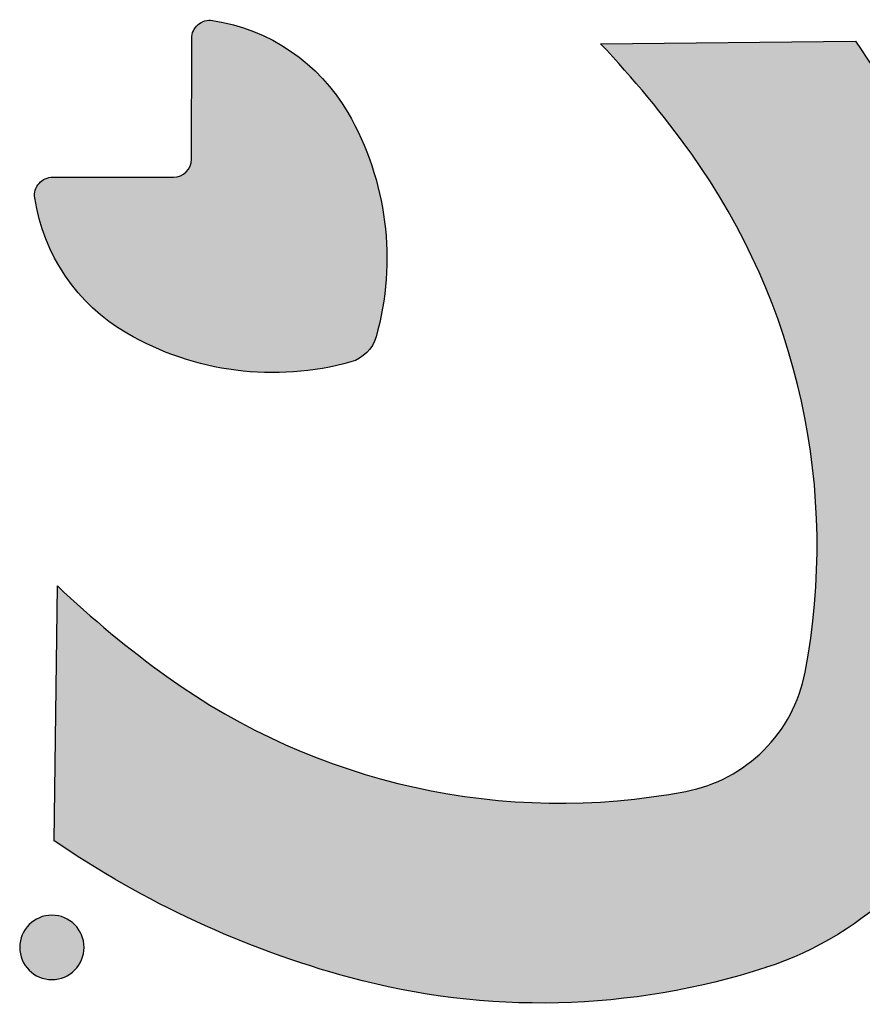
# Model space of a CAD drawing. Header units: millimetres. Extents: x -3873 to -97, y 912 to 4165.
# Tile 50 of 256: x -3554 to -3507, y 1177 to 1231. Entities that reach past the tile are written whole.
import ezdxf

# ---------------------------------------------------------------- set-up
doc = ezdxf.new("R2010")
doc.units = ezdxf.units.MM
doc.layers.add('pattern', color=7, linetype='Continuous', true_color=0x000000)

msp = doc.modelspace()

# ---------------------------------------------------------------- hatches: boundary and pattern name
at = {"layer": 'pattern'}
for points in [[(-3553, 1221.249), (-3553.003, 1221.275), (-3553.006, 1221.301), (-3553.008, 1221.327), (-3553.01, 1221.354), (-3553.011, 1221.38), (-3553.011, 1221.407), (-3553.01, 1221.434), (-3553.009, 1221.461), (-3553.007, 1221.488), (-3553.004, 1221.515), (-3553, 1221.542), (-3552.996, 1221.568), (-3552.991, 1221.595), (-3552.985, 1221.622), (-3552.979, 1221.648), (-3552.971, 1221.675), (-3552.963, 1221.701), (-3552.955, 1221.727), (-3552.945, 1221.752), (-3552.935, 1221.778), (-3552.925, 1221.803), (-3552.913, 1221.827), (-3552.901, 1221.852), (-3552.889, 1221.875), (-3552.875, 1221.899), (-3552.862, 1221.922), (-3552.847, 1221.945), (-3552.832, 1221.967), (-3552.817, 1221.988), (-3552.801, 1222.009), (-3552.785, 1222.03), (-3552.768, 1222.05), (-3552.751, 1222.069), (-3552.733, 1222.089), (-3552.714, 1222.107), (-3552.695, 1222.126), (-3552.675, 1222.144), (-3552.655, 1222.161), (-3552.634, 1222.178), (-3552.613, 1222.195), (-3552.591, 1222.211), (-3552.569, 1222.226), (-3552.546, 1222.241), (-3552.523, 1222.255), (-3552.5, 1222.269), (-3552.476, 1222.282), (-3552.451, 1222.294), (-3552.427, 1222.306), (-3552.402, 1222.317), (-3552.377, 1222.328), (-3552.351, 1222.337), (-3552.325, 1222.346), (-3552.299, 1222.354), (-3552.273, 1222.362), (-3552.247, 1222.369), (-3552.221, 1222.375), (-3552.194, 1222.38), (-3552.168, 1222.384), (-3552.141, 1222.388), (-3552.115, 1222.391), (-3552.089, 1222.394), (-3552.062, 1222.396), (-3552.036, 1222.397), (-3552.01, 1222.397), (-3545.36, 1222.391), (-3545.338, 1222.391), (-3545.316, 1222.392), (-3545.293, 1222.393), (-3545.27, 1222.395), (-3545.248, 1222.397), (-3545.225, 1222.4), (-3545.202, 1222.404), (-3545.178, 1222.408), (-3545.155, 1222.412), (-3545.132, 1222.417), (-3545.108, 1222.423), (-3545.085, 1222.429), (-3545.062, 1222.436), (-3545.039, 1222.444), (-3545.015, 1222.452), (-3544.992, 1222.461), (-3544.969, 1222.47), (-3544.946, 1222.48), (-3544.924, 1222.491), (-3544.901, 1222.502), (-3544.879, 1222.514), (-3544.856, 1222.527), (-3544.835, 1222.54), (-3544.813, 1222.554), (-3544.792, 1222.568), (-3544.771, 1222.583), (-3544.75, 1222.598), (-3544.73, 1222.614), (-3544.71, 1222.631), (-3544.691, 1222.648), (-3544.672, 1222.665), (-3544.653, 1222.683), (-3544.635, 1222.702), (-3544.617, 1222.721), (-3544.6, 1222.74), (-3544.584, 1222.76), (-3544.568, 1222.78), (-3544.552, 1222.801), (-3544.537, 1222.822), (-3544.523, 1222.843), (-3544.509, 1222.865), (-3544.496, 1222.887), (-3544.484, 1222.909), (-3544.472, 1222.931), (-3544.46, 1222.954), (-3544.45, 1222.976), (-3544.439, 1222.999), (-3544.43, 1223.022), (-3544.421, 1223.045), (-3544.413, 1223.068), (-3544.405, 1223.092), (-3544.398, 1223.115), (-3544.392, 1223.138), (-3544.386, 1223.162), (-3544.381, 1223.185), (-3544.376, 1223.208), (-3544.372, 1223.231), (-3544.369, 1223.254), (-3544.366, 1223.277), (-3544.364, 1223.3), (-3544.362, 1223.323), (-3544.361, 1223.346), (-3544.36, 1223.368), (-3544.359, 1223.39), (-3544.354, 1230.04), (-3544.353, 1230.066), (-3544.352, 1230.092), (-3544.351, 1230.118), (-3544.348, 1230.145), (-3544.345, 1230.171), (-3544.341, 1230.198), (-3544.336, 1230.224), (-3544.331, 1230.251), (-3544.325, 1230.277), (-3544.318, 1230.303), (-3544.311, 1230.329), (-3544.302, 1230.355), (-3544.293, 1230.381), (-3544.284, 1230.406), (-3544.273, 1230.431), (-3544.262, 1230.456), (-3544.251, 1230.481), (-3544.238, 1230.505), (-3544.225, 1230.529), (-3544.211, 1230.553), (-3544.197, 1230.576), (-3544.182, 1230.599), (-3544.167, 1230.621), (-3544.151, 1230.643), (-3544.134, 1230.664), (-3544.117, 1230.685), (-3544.1, 1230.705), (-3544.082, 1230.724), (-3544.063, 1230.744), (-3544.044, 1230.762), (-3544.025, 1230.78), (-3544.005, 1230.797), (-3543.985, 1230.814), (-3543.965, 1230.83), (-3543.944, 1230.846), (-3543.922, 1230.862), (-3543.9, 1230.876), (-3543.877, 1230.891), (-3543.854, 1230.904), (-3543.831, 1230.918), (-3543.807, 1230.93), (-3543.783, 1230.942), (-3543.758, 1230.953), (-3543.733, 1230.964), (-3543.708, 1230.974), (-3543.682, 1230.983), (-3543.656, 1230.992), (-3543.63, 1231), (-3543.604, 1231.007), (-3543.577, 1231.013), (-3543.55, 1231.019), (-3543.524, 1231.024), (-3543.497, 1231.028), (-3543.47, 1231.032), (-3543.443, 1231.035), (-3543.416, 1231.037), (-3543.389, 1231.038), (-3543.362, 1231.039), (-3543.335, 1231.039), (-3543.309, 1231.038), (-3543.282, 1231.036), (-3543.256, 1231.034), (-3543.23, 1231.031), (-3543.204, 1231.027), (-3542.925, 1230.981), (-3542.646, 1230.927), (-3542.367, 1230.866), (-3542.089, 1230.796), (-3541.811, 1230.718), (-3541.534, 1230.632), (-3541.259, 1230.538), (-3540.985, 1230.436), (-3540.714, 1230.325), (-3540.445, 1230.207), (-3540.179, 1230.082), (-3539.916, 1229.948), (-3539.656, 1229.807), (-3539.4, 1229.658), (-3539.149, 1229.502), (-3538.902, 1229.338), (-3538.659, 1229.168), (-3538.422, 1228.991), (-3538.19, 1228.808), (-3537.963, 1228.618), (-3537.742, 1228.422), (-3537.528, 1228.22), (-3537.319, 1228.013), (-3537.118, 1227.801), (-3536.922, 1227.584), (-3536.734, 1227.362), (-3536.553, 1227.136), (-3536.378, 1226.906), (-3536.211, 1226.673), (-3536.052, 1226.436), (-3535.899, 1226.196), (-3535.754, 1225.953), (-3535.563, 1225.613), (-3535.379, 1225.267), (-3535.203, 1224.915), (-3535.035, 1224.557), (-3534.875, 1224.194), (-3534.723, 1223.826), (-3534.581, 1223.453), (-3534.447, 1223.075), (-3534.323, 1222.693), (-3534.208, 1222.307), (-3534.103, 1221.918), (-3534.007, 1221.526), (-3533.921, 1221.131), (-3533.845, 1220.733), (-3533.779, 1220.333), (-3533.724, 1219.932), (-3533.678, 1219.529), (-3533.643, 1219.126), (-3533.618, 1218.722), (-3533.603, 1218.318), (-3533.598, 1217.914), (-3533.603, 1217.511), (-3533.619, 1217.109), (-3533.645, 1216.708), (-3533.68, 1216.309), (-3533.726, 1215.912), (-3533.781, 1215.518), (-3533.845, 1215.126), (-3533.92, 1214.738), (-3534.003, 1214.353), (-3534.095, 1213.972), (-3534.196, 1213.595), (-3534.214, 1213.536), (-3534.233, 1213.477), (-3534.255, 1213.419), (-3534.278, 1213.361), (-3534.304, 1213.303), (-3534.331, 1213.245), (-3534.36, 1213.189), (-3534.392, 1213.133), (-3534.425, 1213.077), (-3534.46, 1213.023), (-3534.497, 1212.97), (-3534.536, 1212.918), (-3534.577, 1212.867), (-3534.619, 1212.817), (-3534.663, 1212.768), (-3534.708, 1212.721), (-3534.755, 1212.676), (-3534.804, 1212.632), (-3534.854, 1212.59), (-3534.905, 1212.549), (-3534.957, 1212.511), (-3535.011, 1212.474), (-3535.065, 1212.439), (-3535.12, 1212.405), (-3535.176, 1212.374), (-3535.233, 1212.345), (-3535.29, 1212.318), (-3535.348, 1212.292), (-3535.407, 1212.269), (-3535.465, 1212.248), (-3535.524, 1212.228), (-3535.583, 1212.211), (-3535.96, 1212.11), (-3536.341, 1212.019), (-3536.726, 1211.936), (-3537.115, 1211.863), (-3537.506, 1211.799), (-3537.901, 1211.744), (-3538.298, 1211.7), (-3538.697, 1211.665), (-3539.097, 1211.64), (-3539.5, 1211.625), (-3539.903, 1211.62), (-3540.307, 1211.625), (-3540.711, 1211.641), (-3541.115, 1211.667), (-3541.518, 1211.703), (-3541.921, 1211.749), (-3542.322, 1211.806), (-3542.722, 1211.872), (-3543.119, 1211.949), (-3543.514, 1212.035), (-3543.906, 1212.132), (-3544.295, 1212.238), (-3544.681, 1212.354), (-3545.062, 1212.478), (-3545.44, 1212.613), (-3545.813, 1212.756), (-3546.181, 1212.908), (-3546.544, 1213.068), (-3546.901, 1213.237), (-3547.253, 1213.414), (-3547.599, 1213.598), (-3547.938, 1213.79), (-3548.181, 1213.936), (-3548.42, 1214.088), (-3548.657, 1214.249), (-3548.89, 1214.416), (-3549.12, 1214.591), (-3549.346, 1214.773), (-3549.567, 1214.961), (-3549.784, 1215.157), (-3549.996, 1215.359), (-3550.203, 1215.568), (-3550.404, 1215.783), (-3550.599, 1216.004), (-3550.789, 1216.231), (-3550.972, 1216.463), (-3551.148, 1216.701), (-3551.318, 1216.943), (-3551.481, 1217.191), (-3551.637, 1217.443), (-3551.785, 1217.699), (-3551.926, 1217.959), (-3552.059, 1218.222), (-3552.184, 1218.488), (-3552.302, 1218.758), (-3552.412, 1219.029), (-3552.513, 1219.303), (-3552.607, 1219.578), (-3552.692, 1219.855), (-3552.77, 1220.133), (-3552.839, 1220.412), (-3552.901, 1220.691), (-3552.954, 1220.97)], [(-3551.929, 1185.82), (-3551.75, 1199.864), (-3550.309, 1198.539), (-3548.823, 1197.263), (-3547.294, 1196.039), (-3545.725, 1194.87), (-3544.973, 1194.343), (-3544.205, 1193.834), (-3543.421, 1193.341), (-3542.622, 1192.866), (-3541.808, 1192.409), (-3540.98, 1191.972), (-3540.138, 1191.554), (-3539.284, 1191.156), (-3538.417, 1190.78), (-3537.539, 1190.425), (-3536.651, 1190.091), (-3535.753, 1189.78), (-3534.846, 1189.492), (-3533.931, 1189.227), (-3533.008, 1188.985), (-3532.08, 1188.767), (-3531.146, 1188.572), (-3530.208, 1188.402), (-3529.267, 1188.256), (-3528.323, 1188.135), (-3527.377, 1188.037), (-3526.431, 1187.964), (-3525.486, 1187.916), (-3524.541, 1187.891), (-3523.598, 1187.891), (-3522.659, 1187.914), (-3521.724, 1187.961), (-3520.793, 1188.031), (-3519.868, 1188.124), (-3518.949, 1188.24), (-3518.038, 1188.378), (-3517.135, 1188.538), (-3516.992, 1188.566), (-3516.849, 1188.597), (-3516.705, 1188.631), (-3516.562, 1188.667), (-3516.419, 1188.707), (-3516.275, 1188.749), (-3516.132, 1188.794), (-3515.989, 1188.841), (-3515.847, 1188.892), (-3515.705, 1188.945), (-3515.563, 1189.001), (-3515.421, 1189.06), (-3515.281, 1189.122), (-3515.141, 1189.186), (-3515.002, 1189.254), (-3514.863, 1189.324), (-3514.726, 1189.397), (-3514.59, 1189.473), (-3514.454, 1189.551), (-3514.32, 1189.632), (-3514.188, 1189.716), (-3514.056, 1189.803), (-3513.926, 1189.892), (-3513.798, 1189.984), (-3513.671, 1190.079), (-3513.546, 1190.176), (-3513.423, 1190.276), (-3513.301, 1190.378), (-3513.181, 1190.482), (-3513.064, 1190.589), (-3512.948, 1190.698), (-3512.834, 1190.809), (-3512.723, 1190.922), (-3512.614, 1191.038), (-3512.507, 1191.156), (-3512.402, 1191.275), (-3512.3, 1191.396), (-3512.2, 1191.52), (-3512.103, 1191.645), (-3512.008, 1191.771), (-3511.916, 1191.9), (-3511.826, 1192.029), (-3511.739, 1192.161), (-3511.655, 1192.293), (-3511.574, 1192.427), (-3511.495, 1192.562), (-3511.419, 1192.698), (-3511.345, 1192.836), (-3511.275, 1192.974), (-3511.207, 1193.113), (-3511.143, 1193.253), (-3511.081, 1193.393), (-3511.021, 1193.534), (-3510.965, 1193.676), (-3510.912, 1193.818), (-3510.861, 1193.961), (-3510.813, 1194.104), (-3510.768, 1194.247), (-3510.726, 1194.39), (-3510.686, 1194.533), (-3510.649, 1194.676), (-3510.615, 1194.82), (-3510.584, 1194.963), (-3510.555, 1195.105), (-3510.394, 1196.009), (-3510.255, 1196.92), (-3510.137, 1197.838), (-3510.043, 1198.763), (-3509.971, 1199.693), (-3509.922, 1200.629), (-3509.897, 1201.568), (-3509.896, 1202.511), (-3509.919, 1203.455), (-3509.966, 1204.401), (-3510.037, 1205.347), (-3510.133, 1206.293), (-3510.253, 1207.237), (-3510.397, 1208.179), (-3510.566, 1209.117), (-3510.758, 1210.051), (-3510.975, 1210.98), (-3511.215, 1211.903), (-3511.479, 1212.818), (-3511.765, 1213.726), (-3512.075, 1214.624), (-3512.407, 1215.513), (-3512.76, 1216.392), (-3513.136, 1217.259), (-3513.532, 1218.114), (-3513.948, 1218.957), (-3514.384, 1219.786), (-3514.839, 1220.601), (-3515.313, 1221.401), (-3515.804, 1222.185), (-3516.313, 1222.954), (-3516.837, 1223.706), (-3518.004, 1225.278), (-3519.226, 1226.809), (-3520.499, 1228.297), (-3521.822, 1229.74), (-3507.777, 1229.896), (-3507.153, 1228.963), (-3506.547, 1228.016), (-3505.961, 1227.055), (-3505.394, 1226.082), (-3504.848, 1225.095), (-3504.322, 1224.096), (-3503.817, 1223.087), (-3503.334, 1222.066), (-3502.872, 1221.036), (-3502.432, 1219.996), (-3502.014, 1218.947), (-3501.619, 1217.891), (-3501.247, 1216.828), (-3500.897, 1215.758), (-3500.571, 1214.682), (-3500.267, 1213.602), (-3500.087, 1212.908), (-3499.918, 1212.209), (-3499.762, 1211.505), (-3499.618, 1210.797), (-3499.486, 1210.085), (-3499.367, 1209.37), (-3499.261, 1208.652), (-3499.168, 1207.93), (-3499.087, 1207.207), (-3499.02, 1206.481), (-3498.966, 1205.753), (-3498.925, 1205.024), (-3498.897, 1204.293), (-3498.882, 1203.562), (-3498.881, 1202.831), (-3498.893, 1202.099), (-3498.918, 1201.368), (-3498.956, 1200.637), (-3499.008, 1199.908), (-3499.073, 1199.18), (-3499.151, 1198.454), (-3499.242, 1197.73), (-3499.347, 1197.008), (-3499.464, 1196.289), (-3499.594, 1195.574), (-3499.736, 1194.862), (-3499.891, 1194.153), (-3500.059, 1193.449), (-3500.239, 1192.75), (-3500.431, 1192.055), (-3500.635, 1191.365), (-3500.85, 1190.681), (-3501.02, 1190.183), (-3501.205, 1189.687), (-3501.405, 1189.193), (-3501.621, 1188.703), (-3501.853, 1188.216), (-3502.099, 1187.734), (-3502.361, 1187.258), (-3502.638, 1186.788), (-3502.93, 1186.324), (-3503.236, 1185.868), (-3503.557, 1185.42), (-3503.892, 1184.981), (-3504.24, 1184.551), (-3504.602, 1184.131), (-3504.976, 1183.722), (-3505.363, 1183.324), (-3505.761, 1182.938), (-3506.171, 1182.565), (-3506.591, 1182.204), (-3507.021, 1181.856), (-3507.461, 1181.522), (-3507.91, 1181.202), (-3508.366, 1180.897), (-3508.831, 1180.606), (-3509.301, 1180.33), (-3509.778, 1180.069), (-3510.261, 1179.823), (-3510.747, 1179.592), (-3511.238, 1179.377), (-3511.732, 1179.178), (-3512.229, 1178.994), (-3512.727, 1178.825), (-3513.412, 1178.61), (-3514.102, 1178.408), (-3514.797, 1178.217), (-3515.497, 1178.038), (-3516.201, 1177.872), (-3516.91, 1177.718), (-3517.622, 1177.577), (-3518.338, 1177.448), (-3519.057, 1177.332), (-3519.779, 1177.229), (-3520.503, 1177.139), (-3521.229, 1177.063), (-3521.957, 1176.999), (-3522.687, 1176.948), (-3523.417, 1176.911), (-3524.149, 1176.887), (-3524.88, 1176.877), (-3525.612, 1176.879), (-3526.343, 1176.895), (-3527.073, 1176.924), (-3527.802, 1176.967), (-3528.53, 1177.022), (-3529.256, 1177.091), (-3529.979, 1177.172), (-3530.701, 1177.267), (-3531.419, 1177.374), (-3532.134, 1177.495), (-3532.845, 1177.627), (-3533.553, 1177.773), (-3534.256, 1177.93), (-3534.955, 1178.1), (-3535.649, 1178.282), (-3536.729, 1178.587), (-3537.804, 1178.915), (-3538.873, 1179.267), (-3539.936, 1179.641), (-3540.991, 1180.038), (-3542.039, 1180.458), (-3543.078, 1180.899), (-3544.108, 1181.363), (-3545.127, 1181.848), (-3546.136, 1182.355), (-3547.134, 1182.883), (-3548.12, 1183.431), (-3549.093, 1183.999), (-3550.052, 1184.587), (-3550.998, 1185.194)], [(-3550.805, 1178.687), (-3550.833, 1178.659), (-3550.862, 1178.632), (-3550.892, 1178.606), (-3550.923, 1178.579), (-3550.955, 1178.554), (-3550.987, 1178.528), (-3551.02, 1178.504), (-3551.055, 1178.48), (-3551.09, 1178.456), (-3551.125, 1178.434), (-3551.162, 1178.412), (-3551.199, 1178.39), (-3551.237, 1178.37), (-3551.276, 1178.35), (-3551.315, 1178.332), (-3551.355, 1178.314), (-3551.396, 1178.297), (-3551.438, 1178.281), (-3551.479, 1178.266), (-3551.522, 1178.251), (-3551.565, 1178.238), (-3551.608, 1178.226), (-3551.652, 1178.215), (-3551.697, 1178.206), (-3551.741, 1178.197), (-3551.786, 1178.189), (-3551.832, 1178.183), (-3551.877, 1178.178), (-3551.923, 1178.174), (-3551.968, 1178.171), (-3552.014, 1178.169), (-3552.06, 1178.168), (-3552.106, 1178.169), (-3552.152, 1178.171), (-3552.198, 1178.174), (-3552.244, 1178.178), (-3552.289, 1178.183), (-3552.334, 1178.19), (-3552.379, 1178.197), (-3552.424, 1178.206), (-3552.468, 1178.216), (-3552.512, 1178.227), (-3552.555, 1178.239), (-3552.598, 1178.252), (-3552.641, 1178.267), (-3552.683, 1178.282), (-3552.724, 1178.298), (-3552.765, 1178.315), (-3552.805, 1178.333), (-3552.844, 1178.352), (-3552.883, 1178.371), (-3552.921, 1178.392), (-3552.958, 1178.413), (-3552.995, 1178.435), (-3553.03, 1178.458), (-3553.065, 1178.482), (-3553.099, 1178.506), (-3553.133, 1178.53), (-3553.165, 1178.556), (-3553.197, 1178.581), (-3553.227, 1178.608), (-3553.257, 1178.634), (-3553.286, 1178.662), (-3553.314, 1178.689), (-3553.342, 1178.717), (-3553.369, 1178.746), (-3553.396, 1178.776), (-3553.422, 1178.807), (-3553.448, 1178.839), (-3553.473, 1178.871), (-3553.498, 1178.904), (-3553.522, 1178.938), (-3553.545, 1178.973), (-3553.568, 1179.009), (-3553.59, 1179.046), (-3553.611, 1179.083), (-3553.631, 1179.121), (-3553.651, 1179.16), (-3553.67, 1179.199), (-3553.688, 1179.239), (-3553.705, 1179.28), (-3553.721, 1179.321), (-3553.736, 1179.363), (-3553.75, 1179.406), (-3553.763, 1179.449), (-3553.775, 1179.492), (-3553.786, 1179.536), (-3553.796, 1179.581), (-3553.804, 1179.625), (-3553.812, 1179.67), (-3553.818, 1179.715), (-3553.824, 1179.761), (-3553.828, 1179.807), (-3553.831, 1179.852), (-3553.832, 1179.898), (-3553.833, 1179.944), (-3553.832, 1179.99), (-3553.831, 1180.036), (-3553.828, 1180.082), (-3553.823, 1180.127), (-3553.818, 1180.173), (-3553.812, 1180.218), (-3553.804, 1180.263), (-3553.795, 1180.308), (-3553.785, 1180.352), (-3553.774, 1180.396), (-3553.762, 1180.439), (-3553.749, 1180.482), (-3553.735, 1180.525), (-3553.72, 1180.567), (-3553.704, 1180.608), (-3553.686, 1180.649), (-3553.668, 1180.689), (-3553.65, 1180.728), (-3553.63, 1180.767), (-3553.609, 1180.805), (-3553.588, 1180.842), (-3553.566, 1180.879), (-3553.543, 1180.914), (-3553.52, 1180.949), (-3553.496, 1180.983), (-3553.471, 1181.017), (-3553.446, 1181.049), (-3553.42, 1181.081), (-3553.394, 1181.111), (-3553.367, 1181.141), (-3553.34, 1181.17), (-3553.312, 1181.198), (-3553.284, 1181.226), (-3553.255, 1181.253), (-3553.225, 1181.28), (-3553.194, 1181.306), (-3553.163, 1181.332), (-3553.13, 1181.357), (-3553.097, 1181.381), (-3553.063, 1181.405), (-3553.028, 1181.429), (-3552.992, 1181.452), (-3552.956, 1181.474), (-3552.918, 1181.495), (-3552.88, 1181.515), (-3552.842, 1181.535), (-3552.802, 1181.554), (-3552.762, 1181.572), (-3552.721, 1181.589), (-3552.68, 1181.605), (-3552.638, 1181.62), (-3552.595, 1181.634), (-3552.552, 1181.647), (-3552.509, 1181.659), (-3552.465, 1181.67), (-3552.421, 1181.68), (-3552.376, 1181.688), (-3552.331, 1181.696), (-3552.286, 1181.702), (-3552.24, 1181.708), (-3552.195, 1181.712), (-3552.149, 1181.715), (-3552.103, 1181.716), (-3552.057, 1181.717), (-3552.011, 1181.716), (-3551.965, 1181.714), (-3551.92, 1181.711), (-3551.874, 1181.707), (-3551.828, 1181.702), (-3551.783, 1181.695), (-3551.738, 1181.688), (-3551.694, 1181.679), (-3551.649, 1181.669), (-3551.605, 1181.658), (-3551.562, 1181.646), (-3551.519, 1181.633), (-3551.477, 1181.619), (-3551.435, 1181.604), (-3551.393, 1181.587), (-3551.353, 1181.57), (-3551.313, 1181.552), (-3551.273, 1181.533), (-3551.234, 1181.514), (-3551.196, 1181.493), (-3551.159, 1181.472), (-3551.123, 1181.45), (-3551.087, 1181.427), (-3551.052, 1181.404), (-3551.018, 1181.38), (-3550.985, 1181.355), (-3550.952, 1181.33), (-3550.921, 1181.304), (-3550.89, 1181.278), (-3550.86, 1181.251), (-3550.831, 1181.224), (-3550.803, 1181.196), (-3550.776, 1181.168), (-3550.748, 1181.139), (-3550.722, 1181.109), (-3550.695, 1181.078), (-3550.67, 1181.047), (-3550.645, 1181.014), (-3550.62, 1180.981), (-3550.596, 1180.947), (-3550.573, 1180.912), (-3550.55, 1180.876), (-3550.528, 1180.839), (-3550.507, 1180.802), (-3550.486, 1180.764), (-3550.466, 1180.725), (-3550.448, 1180.686), (-3550.43, 1180.646), (-3550.413, 1180.605), (-3550.397, 1180.564), (-3550.382, 1180.522), (-3550.368, 1180.479), (-3550.355, 1180.436), (-3550.343, 1180.393), (-3550.332, 1180.349), (-3550.322, 1180.305), (-3550.313, 1180.26), (-3550.305, 1180.215), (-3550.299, 1180.17), (-3550.294, 1180.124), (-3550.29, 1180.079), (-3550.287, 1180.033), (-3550.285, 1179.987), (-3550.284, 1179.941), (-3550.285, 1179.895), (-3550.287, 1179.849), (-3550.29, 1179.803), (-3550.294, 1179.758), (-3550.299, 1179.712), (-3550.306, 1179.667), (-3550.314, 1179.622), (-3550.322, 1179.578), (-3550.332, 1179.533), (-3550.343, 1179.489), (-3550.355, 1179.446), (-3550.369, 1179.403), (-3550.383, 1179.36), (-3550.398, 1179.319), (-3550.414, 1179.277), (-3550.431, 1179.236), (-3550.449, 1179.196), (-3550.468, 1179.157), (-3550.488, 1179.118), (-3550.508, 1179.08), (-3550.529, 1179.043), (-3550.551, 1179.007), (-3550.574, 1178.971), (-3550.598, 1178.936), (-3550.622, 1178.902), (-3550.646, 1178.869), (-3550.672, 1178.836), (-3550.697, 1178.805), (-3550.724, 1178.774), (-3550.75, 1178.744), (-3550.778, 1178.715)]]:
    msp.add_hatch(color=256, dxfattribs=at).paths.add_polyline_path(points, flags=0)

# ---------------------------------------------------------------- linework, layer by layer
for p, q in [((-3544.359, 1223.39), (-3544.354, 1230.04)), ((-3521.822, 1229.74), (-3507.777, 1229.896)), ((-3552.01, 1222.397), (-3545.36, 1222.391)), ((-3551.929, 1185.82), (-3551.75, 1199.864))]:
    msp.add_line(p, q, dxfattribs=at)
at = {"layer": 'pattern', "extrusion": (0, 0, -1)}
msp.add_circle((3552.059, 1179.943), 1.774, dxfattribs=at)
for centre, radius, start, end in [((3543.354, 1230.039), 1, 0.0499, 98.6066), ((3544.762, 1220.734), 10.41, 98.6066, 149.9127), ((3551.874, 1199.692), 53.449, 145.5913, 164.9152), ((3549.602, 1217.93), 16.004, 149.9127, 195.7153), ((3552.011, 1221.397), 1, 351.4933, 90.0499), ((3542.704, 1222.789), 10.41, 300.1871, 351.4932), ((3539.891, 1227.624), 16.004, 254.3845, 300.1871), ((3536.121, 1214.137), 2, 195.7153, 254.3845), ((3518.398, 1196.382), 18.45, 197.9987, 252.1011), ((3518.398, 1196.382), 30.45, 197.9987, 252.1011), ((3521.649, 1229.864), 53.449, 285.1846, 304.5085), ((3525.102, 1217.142), 40.266, 252.1011, 285.1846)]:
    msp.add_arc(centre, radius, start, end, dxfattribs=at)
at = {"layer": 'pattern'}
for centre, radius, start, end in [((-3563.01, 1190.639), 56.792, 35.6089, 43.5107), ((-3547.029, 1202.085), 37.135, 349.1673, 35.6089), ((-3545.359, 1223.391), 1, 269.9501, 359.9501), ((-3512.577, 1240.984), 56.792, 226.3895, 234.2913), ((-3518.674, 1196.659), 8.266, 280.7328, 349.1673), ((-3524.05, 1225.023), 37.135, 234.2913, 280.7328)]:
    msp.add_arc(centre, radius, start, end, dxfattribs=at)

doc.saveas('drawing.dxf')
